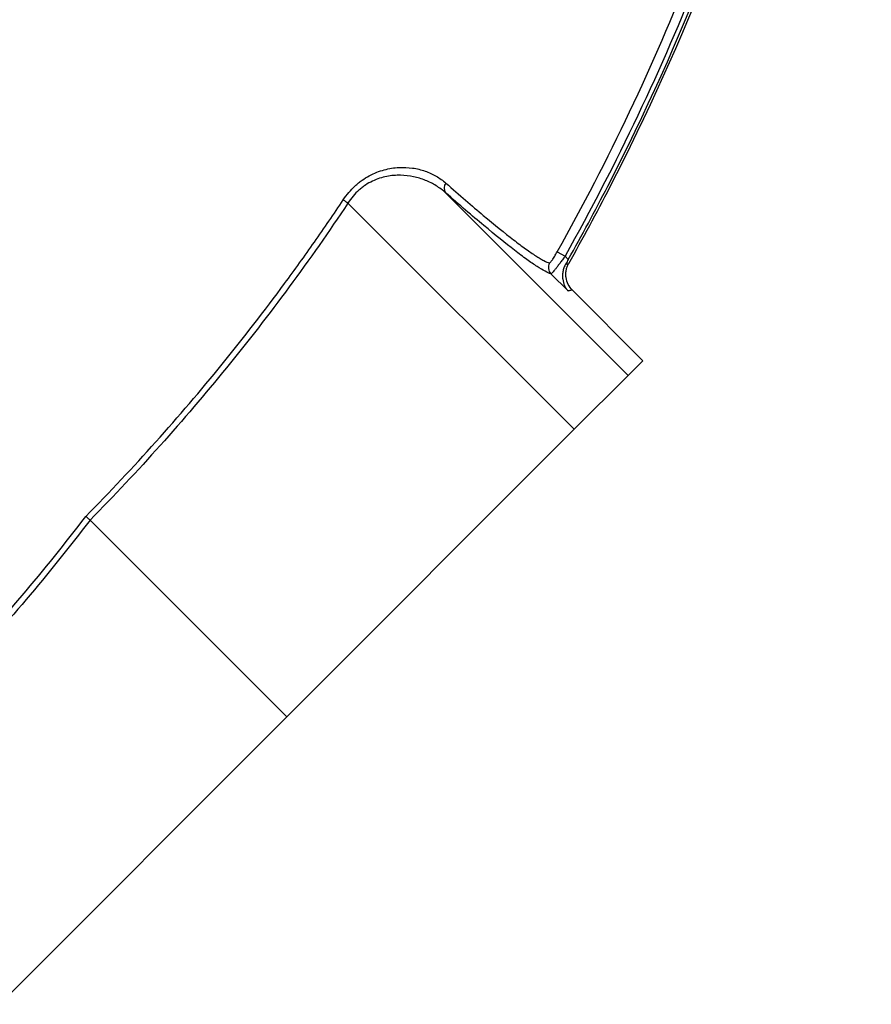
# Model space of a CAD drawing. Header units: millimetres. Extents: x 5 to 913, y 12 to 1902.
# Tile 15 of 29: x 723 to 913, y 985 to 1205. Entities that reach past the tile are written whole.
import ezdxf

# ---------------------------------------------------------------- set-up
doc = ezdxf.new("R2010")
doc.units = ezdxf.units.MM

msp = doc.modelspace()

# ---------------------------------------------------------------- linework, layer by layer
at = {"color": 7, "linetype": 'Continuous', "lineweight": 25}
for p, q in [((817.87, 1165.87), (858.68, 1125.06)), ((796.07, 1163.56), (846.62, 1113.01)), ((842.81, 1152.65), (844.55, 1151.68)), ((844.55, 1151.68), (845.28, 1150.94)), ((845.23, 1143.93), (841.4, 1147.76)), ((846.21, 1144.08), (861.95, 1128.33)), ((861.95, 1128.33), (858.68, 1125.06)), ((858.68, 1125.06), (846.62, 1113.01)), ((846.62, 1113.01), (782.4, 1048.79)), ((738.45, 1092.74), (782.4, 1048.79)), ((782.4, 1048.79), (718.18, 984.56))]:
    msp.add_line(p, q, dxfattribs=at)
at = {"color": 7, "linetype": 'Continuous', "lineweight": 25, "flags": 128}
for points in [[(844.72, 1149.96), (844.73, 1149.96), (845.06, 1150.01), (845.39, 1150.06)], [(846.21, 1144.08), (846.18, 1144.07), (845.87, 1144.02), (845.66, 1143.99), (845.46, 1143.96), (845.23, 1143.93)]]:
    msp.add_lwpolyline(points, dxfattribs=at)
at = {"color": 7, "linetype": 'Continuous', "lineweight": 25}
for centre, radius, start, end in [((819.3, 1166.92), 1.78, 141.2251, 216.3681), ((813.46, 1189.73), 31.42, 234.0816, 236.4098), ((842.83, 1149.17), 2, 150.4719, 224.5785)]:
    msp.add_arc(centre, radius, start, end, dxfattribs=at)
for points, knots in [([(845.39, 1150.06), (848.55, 1155.68), (851.62, 1161.36), (871.32, 1199.56), (884.71, 1233.94), (903.98, 1304.74), (909.84, 1341.16), (912.91, 1395.86), (912.98, 1414.11), (911.2, 1450.38), (909.38, 1468.42), (901.12, 1522.08), (891.9, 1557.23), (866.24, 1625.28), (849.79, 1658.16), (829.81, 1689.26)], [0.3528839, 0.3528839, 0.3528839, 0.3528839, 0.375, 0.375, 0.5, 0.5, 0.625, 0.625, 0.6875, 0.6875, 0.75, 0.75, 0.875, 0.875, 1, 1, 1, 1]), ([(842.81, 1152.65), (854.36, 1173.25), (864.38, 1194.4), (877.21, 1226.92), (881.12, 1237.88), (888.2, 1260.08), (891.37, 1271.32), (895.55, 1288.37), (896.85, 1294.08), (899.27, 1305.59), (900.38, 1311.37), (903.42, 1328.82), (905.05, 1340.46), (907.51, 1363.74), (908.35, 1375.38), (909.24, 1398.67), (909.29, 1410.31), (908.61, 1433.61), (907.87, 1445.26), (906.17, 1462.74), (905.5, 1468.56), (904.35, 1477.3), (903.95, 1480.22), (903.08, 1486.04), (902.62, 1488.96), (900.2, 1503.52), (897.88, 1515.04), (892.48, 1537.81), (889.4, 1549.07), (882.52, 1571.33), (878.7, 1582.33), (870.33, 1604.08), (865.78, 1614.83), (858.38, 1630.76), (855.82, 1636.03), (850.51, 1646.52), (847.76, 1651.73), (842.07, 1662.08), (839.13, 1667.21), (834.6, 1674.82), (833.07, 1677.34), (830.74, 1681.11), (829.56, 1682.99), (828.18, 1685.17), (827.49, 1686.26), (827.14, 1686.8), (826.99, 1687.04), (826.89, 1687.19), (826.84, 1687.27), (826.79, 1687.35)], [0, 0, 0, 0, 0.125, 0.125, 0.1875, 0.1875, 0.25, 0.25, 0.28125, 0.28125, 0.3125, 0.3125, 0.375, 0.375, 0.4375, 0.4375, 0.5, 0.5, 0.5625, 0.5625, 0.59375, 0.59375, 0.609375, 0.609375, 0.625, 0.625, 0.6875, 0.6875, 0.75, 0.75, 0.8125, 0.8125, 0.875, 0.875, 0.90625, 0.90625, 0.9375, 0.9375, 0.96875, 0.96875, 0.984375, 0.984375, 0.992188, 0.996094, 0.998047, 0.999023, 0.999512, 0.999512, 1, 1, 1, 1]), ([(828.46, 1688.43), (834.87, 1678.46), (840.93, 1668.28), (849.51, 1652.69), (852.27, 1647.46), (857.6, 1636.93), (860.17, 1631.63), (867.59, 1615.65), (872.17, 1604.86), (880.57, 1583.02), (884.4, 1571.98), (891.32, 1549.63), (894.4, 1538.33), (899.82, 1515.47), (902.15, 1503.91), (904.58, 1489.29), (905.04, 1486.36), (905.92, 1480.51), (906.33, 1477.59), (907.48, 1468.81), (908.15, 1462.96), (909.85, 1445.42), (910.59, 1433.72), (911.28, 1410.34), (911.23, 1398.65), (910.34, 1375.27), (909.5, 1363.58), (907.03, 1340.21), (905.4, 1328.53), (902.34, 1311.01), (901.22, 1305.2), (898.8, 1293.66), (897.49, 1287.92), (893.29, 1270.8), (890.11, 1259.53), (883.01, 1237.24), (879.08, 1226.23), (866.21, 1193.59), (856.15, 1172.36), (844.55, 1151.68)], [0, 0, 0, 0, 0.0625, 0.0625, 0.09375, 0.09375, 0.125, 0.125, 0.1875, 0.1875, 0.25, 0.25, 0.3125, 0.3125, 0.375, 0.375, 0.390625, 0.390625, 0.40625, 0.40625, 0.4375, 0.4375, 0.5, 0.5, 0.5625, 0.5625, 0.625, 0.625, 0.6875, 0.6875, 0.71875, 0.71875, 0.75, 0.75, 0.8125, 0.8125, 0.875, 0.875, 1, 1, 1, 1]), ([(845.28, 1150.94), (848.32, 1156.35), (851.26, 1161.82), (870.83, 1199.77), (884.21, 1234.11), (903.46, 1304.84), (909.32, 1341.23), (912.39, 1395.87), (912.45, 1414.1), (910.68, 1450.34), (908.86, 1468.36), (900.61, 1521.96), (891.4, 1557.08), (865.76, 1625.06), (849.33, 1657.91), (829.37, 1688.97)], [0.3537028, 0.3537028, 0.3537028, 0.3537028, 0.375, 0.375, 0.5, 0.5, 0.625, 0.625, 0.6875, 0.6875, 0.75, 0.75, 0.875, 0.875, 0.9999988, 0.9999988, 0.9999988, 0.9999988]), ([(535.85, 1132.78), (545.97, 1134.79), (575.03, 1142.64), (627.45, 1173.01), (667.4, 1220.37), (700.77, 1276.68), (727.43, 1336.15), (739.02, 1395.54), (741.97, 1461.59), (736.93, 1527.4), (715.23, 1585.7), (698.25, 1613.14)], [0, 0, 0, 0, 0.054167, 0.161891, 0.331597, 0.379386, 0.501302, 0.671008, 0.693594, 0.840713, 1, 1, 1, 1]), ([(795.02, 1164.28), (795.8, 1165.45), (796.68, 1166.48), (797.91, 1167.62), (798.17, 1167.84), (798.69, 1168.26), (798.95, 1168.45), (799.74, 1169.02), (800.28, 1169.35), (801.38, 1169.95), (801.94, 1170.21), (803.06, 1170.65), (803.61, 1170.83), (804.72, 1171.13), (805.27, 1171.25), (806.36, 1171.42), (806.91, 1171.47), (808.5, 1171.56), (809.51, 1171.51), (810.97, 1171.3), (811.45, 1171.21), (812.39, 1170.99), (812.84, 1170.85), (814.17, 1170.4), (815, 1170.02), (816.54, 1169.13), (817.26, 1168.61), (817.92, 1168.03)], [0, 0, 0, 0, 0.125, 0.125, 0.15625, 0.15625, 0.1875, 0.1875, 0.25, 0.25, 0.3125, 0.3125, 0.375, 0.375, 0.4375, 0.4375, 0.5, 0.5, 0.625, 0.625, 0.6875, 0.6875, 0.75, 0.75, 0.875, 0.875, 1, 1, 1, 1]), ([(817.87, 1165.87), (817.22, 1166.44), (816.52, 1166.96), (815.03, 1167.89), (814.23, 1168.29), (812.96, 1168.8), (812.52, 1168.95), (811.63, 1169.22), (811.18, 1169.34), (809.79, 1169.63), (808.82, 1169.75), (807.32, 1169.77), (806.8, 1169.76), (805.76, 1169.67), (805.24, 1169.6), (804.19, 1169.39), (803.66, 1169.26), (802.6, 1168.91), (802.06, 1168.7), (801.01, 1168.2), (800.5, 1167.91), (799.74, 1167.42), (799.49, 1167.24), (799, 1166.87), (798.76, 1166.67), (797.59, 1165.63), (796.77, 1164.66), (796.07, 1163.56)], [0, 0, 0, 0, 0.125, 0.125, 0.25, 0.25, 0.3125, 0.3125, 0.375, 0.375, 0.5, 0.5, 0.5625, 0.5625, 0.625, 0.625, 0.6875, 0.6875, 0.75, 0.75, 0.8125, 0.8125, 0.84375, 0.84375, 0.875, 0.875, 1, 1, 1, 1]), ([(817.92, 1168.03), (820.99, 1165.33), (823.78, 1162.92), (828.82, 1158.7), (831.07, 1156.88), (833.52, 1154.99), (833.99, 1154.63), (834.91, 1153.94), (835.34, 1153.62), (836.59, 1152.72), (837.35, 1152.2), (838.36, 1151.55), (838.68, 1151.35), (839.27, 1151), (839.54, 1150.84), (840.31, 1150.44), (840.74, 1150.25), (841.08, 1150.15)], [0, 0, 0, 0, 0.25, 0.25, 0.5, 0.5, 0.5625, 0.5625, 0.625, 0.625, 0.75, 0.75, 0.8125, 0.8125, 0.875, 0.875, 1, 1, 1, 1]), ([(841.4, 1147.76), (840.7, 1147.96), (839.67, 1148.51), (837.63, 1149.83), (836.86, 1150.35), (835.6, 1151.26), (835.15, 1151.59), (834.23, 1152.28), (833.75, 1152.64), (831.25, 1154.57), (828.97, 1156.41), (823.84, 1160.69), (821, 1163.12), (817.87, 1165.87)], [0, 0, 0, 0, 0.25, 0.25, 0.375, 0.375, 0.4375, 0.4375, 0.5, 0.5, 0.75, 0.75, 1, 1, 1, 1]), ([(737.5, 1093.56), (742.85, 1098.98), (748.06, 1104.54), (758.23, 1115.88), (763.16, 1121.66), (772.75, 1133.46), (777.41, 1139.46), (784.17, 1148.65), (786.39, 1151.73), (790.76, 1157.97), (792.91, 1161.11), (795.02, 1164.28)], [0, 0, 0, 0, 0.25, 0.25, 0.5, 0.5, 0.75, 0.75, 0.875, 0.875, 1, 1, 1, 1]), ([(796.07, 1163.56), (787.59, 1150.83), (778.55, 1138.58), (759.34, 1114.97), (749.18, 1103.62), (738.44, 1092.75)], [0, 0, 0, 0, 0.5, 0.5, 1, 1, 1, 1]), ([(841.08, 1150.15), (841.1, 1150.15), (841.13, 1150.16), (841.21, 1150.22), (841.26, 1150.26), (841.37, 1150.38), (841.43, 1150.46), (841.56, 1150.64), (841.64, 1150.75), (841.88, 1151.1), (842.06, 1151.38), (842.34, 1151.83), (842.43, 1151.99), (842.62, 1152.32), (842.71, 1152.48), (842.81, 1152.65)], [0, 0, 0, 0, 0.125, 0.125, 0.25, 0.25, 0.375, 0.375, 0.5, 0.5, 0.75, 0.75, 0.875, 0.875, 1, 1, 1, 1]), ([(844.55, 1151.68), (844.36, 1151.41), (844.18, 1151.16), (843.81, 1150.65), (843.62, 1150.4), (843.27, 1149.93), (843.1, 1149.7), (842.77, 1149.28), (842.62, 1149.08), (842.33, 1148.72), (842.19, 1148.55), (841.95, 1148.27), (841.85, 1148.15), (841.66, 1147.96), (841.59, 1147.88), (841.47, 1147.78), (841.43, 1147.76), (841.4, 1147.76)], [0, 0, 0, 0, 0.125, 0.125, 0.25, 0.25, 0.375, 0.375, 0.5, 0.5, 0.625, 0.625, 0.75, 0.75, 0.875, 0.875, 1, 1, 1, 1]), ([(844.72, 1149.96), (844.55, 1149.67), (844.42, 1149.38), (844.21, 1148.79), (844.13, 1148.5), (844.03, 1147.92), (844, 1147.63), (843.99, 1147.08), (844.01, 1146.81), (844.11, 1146.03), (844.26, 1145.55), (844.56, 1144.89), (844.68, 1144.68), (844.87, 1144.39), (844.94, 1144.29), (845.08, 1144.1), (845.16, 1144.01), (845.23, 1143.93)], [0, 0, 0, 0, 0.125, 0.125, 0.25, 0.25, 0.375, 0.375, 0.5, 0.5, 0.75, 0.75, 0.875, 0.875, 0.9375, 0.9375, 1, 1, 1, 1]), ([(846.21, 1144.08), (845.82, 1144.46), (845.51, 1144.9), (845.02, 1145.87), (844.86, 1146.39), (844.75, 1147.2), (844.74, 1147.47), (844.75, 1148.01), (844.78, 1148.27), (844.88, 1148.81), (844.95, 1149.07), (845.14, 1149.58), (845.25, 1149.82), (845.39, 1150.06)], [0, 0, 0, 0, 0.25, 0.25, 0.5, 0.5, 0.625, 0.625, 0.75, 0.75, 0.875, 0.875, 1, 1, 1, 1]), ([(675.37, 1027.46), (678.24, 1029.95), (681.07, 1032.47), (686.68, 1037.58), (689.45, 1040.17), (697.65, 1048.05), (702.97, 1053.43), (718.51, 1069.96), (728.29, 1081.51), (737.5, 1093.56)], [0, 0, 0, 0, 0.125, 0.125, 0.25, 0.25, 0.5, 0.5, 1, 1, 1, 1]), ([(738.44, 1092.75), (738.27, 1092.89), (738.1, 1093.04), (737.86, 1093.25), (737.78, 1093.32), (737.63, 1093.44), (737.56, 1093.51), (737.5, 1093.56)], [0, 0, 0, 0, 0.5, 0.5, 0.75, 0.75, 1, 1, 1, 1]), ([(738.45, 1092.74), (729.22, 1080.63), (719.43, 1069.05), (698.7, 1046.96), (687.78, 1036.44), (676.28, 1026.46)], [0, 0, 0, 0, 0.5, 0.5, 1, 1, 1, 1])]:
    msp.add_open_spline(points, degree=3, knots=knots, dxfattribs=at)
for points in [[(845.28, 1150.94), (845.09, 1150.61), (844.91, 1150.28), (844.72, 1149.96)], [(738.44, 1092.75), (738.44, 1092.74), (738.45, 1092.74), (738.45, 1092.74)]]:
    msp.add_open_spline(points, degree=3, dxfattribs=at)

doc.saveas('drawing.dxf')
